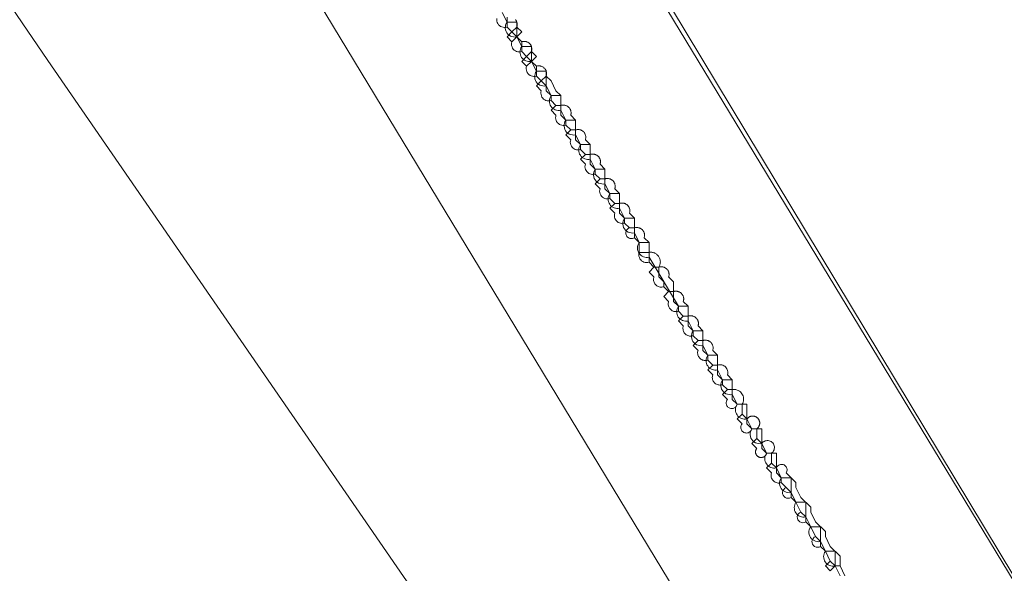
# Model space of a CAD drawing. Header units: inches. Extents: x 158416 to 160804, y 432611 to 437652.
# Tile 161 of 193: x 159307 to 159374, y 435932 to 435970. Entities that reach past the tile are written whole.
import ezdxf

# ---------------------------------------------------------------- set-up
doc = ezdxf.new("R2010")
doc.units = ezdxf.units.IN
doc.header["$MEASUREMENT"] = 0
doc.linetypes.add('DASHDOT', pattern=[0])
for name, color, linetype in [('4.2-K&L-LAAGSPANNING', 10, 'Continuous'), ('4.2-K&L-MIDDENSPANNING', 10, 'Continuous'), ('4.2-K&L-SIGNAAL UPC', 222, 'Continuous')]:
    doc.layers.add(name, color=color, linetype=linetype)

msp = doc.modelspace()

# ---------------------------------------------------------------- linework, layer by layer
at = {"layer": '4.2-K&L-LAAGSPANNING', "linetype": 'DASHDOT', "lineweight": 0, "ltscale": 2}
for points in [[(159373.413, 435895.06, 0), (159252.41, 436094.718, 0)], [(159349.667, 435953.667, 0), (159349.58, 435953.646, 0), (159349.49, 435953.64, 0), (159349.401, 435953.649, 0), (159349.315, 435953.673, 0), (159349.234, 435953.712, 0), (159349.16, 435953.764, 0), (159349.097, 435953.827, 0), (159349.045, 435953.9, 0), (159349.007, 435953.981, 0), (159348.983, 435954.068, 0), (159348.973, 435954.157, 0), (159348.979, 435954.246, 0), (159349, 435954.333, 0), (159349, 435955, 0), (159348.667, 435955.333, 0), (159348.611, 435955.304, 0), (159348.551, 435955.284, 0), (159348.489, 435955.274, 0), (159348.426, 435955.275, 0), (159348.364, 435955.287, 0), (159348.305, 435955.308, 0), (159348.251, 435955.34, 0), (159348.202, 435955.38, 0), (159348.161, 435955.427, 0), (159348.128, 435955.481, 0), (159348.105, 435955.539, 0), (159348.092, 435955.601, 0), (159348.089, 435955.664, 0), (159348.097, 435955.726, 0), (159348.115, 435955.786, 0), (159348.143, 435955.843, 0), (159348.18, 435955.894, 0), (159348.225, 435955.938, 0), (159348.276, 435955.973, 0), (159348.333, 435956, 0), (159348, 435956.333, 0), (159347.913, 435956.312, 0), (159347.823, 435956.306, 0), (159347.734, 435956.316, 0), (159347.648, 435956.34, 0), (159347.567, 435956.378, 0), (159347.494, 435956.43, 0), (159347.43, 435956.494, 0), (159347.378, 435956.567, 0), (159347.34, 435956.648, 0), (159347.316, 435956.734, 0), (159347.306, 435956.823, 0), (159347.312, 435956.913, 0), (159347.333, 435957, 0), (159347, 435957.333, 0), (159347.333, 435957.667, 0), (159347, 435958, 0), (159346.913, 435957.979, 0), (159346.823, 435957.973, 0), (159346.734, 435957.982, 0), (159346.648, 435958.007, 0), (159346.567, 435958.045, 0), (159346.494, 435958.097, 0), (159346.43, 435958.16, 0), (159346.379, 435958.234, 0), (159346.34, 435958.315, 0), (159346.316, 435958.401, 0), (159346.306, 435958.49, 0), (159346.312, 435958.58, 0), (159346.333, 435958.667, 0), (159346, 435959, 0), (159346.333, 435959.333, 0), (159346, 435959.667, 0), (159345.913, 435959.646, 0), (159345.823, 435959.64, 0), (159345.734, 435959.649, 0), (159345.648, 435959.673, 0), (159345.567, 435959.712, 0), (159345.494, 435959.764, 0), (159345.43, 435959.827, 0), (159345.379, 435959.9, 0), (159345.34, 435959.981, 0), (159345.316, 435960.067, 0), (159345.306, 435960.157, 0), (159345.312, 435960.246, 0), (159345.333, 435960.333, 0), (159345, 435960.667, 0), (159345.333, 435961, 0), (159345, 435961.333, 0), (159344.913, 435961.312, 0), (159344.823, 435961.306, 0), (159344.734, 435961.316, 0), (159344.648, 435961.34, 0), (159344.567, 435961.378, 0), (159344.494, 435961.43, 0), (159344.43, 435961.494, 0), (159344.378, 435961.567, 0), (159344.34, 435961.648, 0), (159344.316, 435961.734, 0), (159344.306, 435961.823, 0), (159344.312, 435961.913, 0), (159344.333, 435962, 0), (159344, 435962.333, 0), (159344.333, 435962.667, 0), (159344, 435963, 0), (159343.913, 435962.979, 0), (159343.823, 435962.973, 0), (159343.734, 435962.982, 0), (159343.648, 435963.007, 0), (159343.567, 435963.045, 0), (159343.494, 435963.097, 0), (159343.43, 435963.16, 0), (159343.379, 435963.234, 0), (159343.34, 435963.315, 0), (159343.316, 435963.401, 0), (159343.306, 435963.49, 0), (159343.312, 435963.58, 0), (159343.333, 435963.667, 0), (159343, 435964, 0), (159343.333, 435964.333, 0), (159343, 435964.667, 0), (159342.913, 435964.646, 0), (159342.823, 435964.64, 0), (159342.734, 435964.649, 0), (159342.648, 435964.673, 0), (159342.567, 435964.712, 0), (159342.494, 435964.764, 0), (159342.43, 435964.827, 0), (159342.379, 435964.9, 0), (159342.34, 435964.981, 0), (159342.316, 435965.067, 0), (159342.306, 435965.157, 0), (159342.312, 435965.246, 0), (159342.333, 435965.333, 0), (159342, 435965.667, 0), (159342.333, 435966, 0), (159342, 435966.333, 0), (159341.913, 435966.312, 0), (159341.823, 435966.306, 0), (159341.734, 435966.316, 0), (159341.648, 435966.34, 0), (159341.567, 435966.378, 0), (159341.494, 435966.43, 0), (159341.43, 435966.494, 0), (159341.378, 435966.567, 0), (159341.34, 435966.648, 0), (159341.316, 435966.734, 0), (159341.306, 435966.823, 0), (159341.312, 435966.913, 0), (159341.333, 435967, 0), (159341, 435967.333, 0), (159341.333, 435967.667, 0), (159341, 435968, 0), (159340.913, 435967.979, 0), (159340.823, 435967.973, 0), (159340.734, 435967.982, 0), (159340.648, 435968.007, 0), (159340.567, 435968.045, 0), (159340.494, 435968.097, 0), (159340.43, 435968.16, 0), (159340.379, 435968.234, 0), (159340.34, 435968.315, 0), (159340.316, 435968.401, 0), (159340.306, 435968.49, 0), (159340.312, 435968.58, 0), (159340.333, 435968.667, 0), (159340, 435969, 0), (159340.333, 435969.333, 0), (159340, 435969.667, 0), (159339.913, 435969.646, 0), (159339.823, 435969.64, 0), (159339.734, 435969.649, 0), (159339.648, 435969.673, 0), (159339.567, 435969.712, 0), (159339.494, 435969.764, 0), (159339.43, 435969.827, 0), (159339.379, 435969.9, 0), (159339.34, 435969.981, 0), (159339.316, 435970.067, 0), (159339.306, 435970.157, 0), (159339.312, 435970.246, 0)], [(159340, 435969.667, 0), (159340, 435970.333, 0)], [(159341, 435968, 0), (159341, 435968.667, 0), (159340.667, 435969, 0), (159341, 435969.333, 0), (159340.667, 435969.667, 0), (159340.676, 435969.699, 0), (159340.684, 435969.731, 0), (159340.689, 435969.764, 0), (159340.692, 435969.797, 0), (159340.694, 435969.83, 0), (159340.693, 435969.864, 0), (159340.69, 435969.897, 0), (159340.685, 435969.93, 0), (159340.678, 435969.962, 0), (159340.668, 435969.995, 0), (159340.657, 435970.026, 0), (159340.644, 435970.057, 0), (159340.629, 435970.086, 0), (159340.612, 435970.115, 0), (159340.593, 435970.143, 0), (159340.573, 435970.169, 0)], [(159340.333, 435968.667, 0), (159340.667, 435969, 0), (159340.333, 435969.333, 0), (159340.667, 435969.667, 0)], [(159342, 435966.333, 0), (159342, 435967, 0), (159341.667, 435967.333, 0), (159342, 435967.667, 0), (159341.667, 435968, 0), (159341.676, 435968.032, 0), (159341.684, 435968.065, 0), (159341.689, 435968.097, 0), (159341.692, 435968.131, 0), (159341.694, 435968.164, 0), (159341.693, 435968.197, 0), (159341.69, 435968.23, 0), (159341.685, 435968.263, 0), (159341.678, 435968.296, 0), (159341.668, 435968.328, 0), (159341.657, 435968.359, 0), (159341.644, 435968.39, 0), (159341.629, 435968.42, 0), (159341.612, 435968.448, 0), (159341.593, 435968.476, 0), (159341.573, 435968.502, 0), (159341.551, 435968.527, 0), (159341.527, 435968.551, 0), (159341.502, 435968.573, 0), (159341.476, 435968.593, 0), (159341.448, 435968.612, 0), (159341.42, 435968.629, 0), (159341.39, 435968.644, 0), (159341.359, 435968.657, 0), (159341.328, 435968.668, 0), (159341.296, 435968.678, 0), (159341.263, 435968.685, 0), (159341.23, 435968.69, 0), (159341.197, 435968.693, 0), (159341.164, 435968.694, 0), (159341.131, 435968.692, 0), (159341.097, 435968.689, 0), (159341.065, 435968.684, 0), (159341.032, 435968.676, 0), (159341, 435968.667, 0), (159340.667, 435969, 0)], [(159341.333, 435967, 0), (159341.667, 435967.333, 0), (159341.333, 435967.667, 0), (159341.667, 435968, 0)], [(159344, 435963, 0), (159344, 435963.333, 0), (159343.667, 435963.667, 0), (159343.667, 435964.333, 0), (159343.667, 435965, 0), (159343.333, 435965.333, 0), (159343, 435966, 0), (159342.667, 435966.333, 0), (159342.678, 435966.373, 0), (159342.687, 435966.414, 0), (159342.692, 435966.455, 0), (159342.694, 435966.497, 0), (159342.692, 435966.539, 0), (159342.688, 435966.58, 0), (159342.68, 435966.621, 0), (159342.669, 435966.661, 0), (159342.654, 435966.7, 0), (159342.637, 435966.738, 0), (159342.617, 435966.775, 0), (159342.594, 435966.809, 0), (159342.568, 435966.842, 0), (159342.539, 435966.873, 0), (159342.509, 435966.901, 0), (159342.476, 435966.927, 0), (159342.441, 435966.95, 0), (159342.405, 435966.97, 0), (159342.367, 435966.988, 0), (159342.328, 435967.002, 0), (159342.288, 435967.013, 0), (159342.247, 435967.021, 0), (159342.206, 435967.026, 0), (159342.164, 435967.027, 0), (159342.122, 435967.025, 0), (159342.081, 435967.02, 0), (159342.04, 435967.012, 0), (159342, 435967, 0), (159341.667, 435967.333, 0)], [(159343, 435964.667, 0), (159343, 435965, 0), (159342.667, 435965.333, 0), (159342.667, 435965.667, 0), (159342.333, 435966, 0), (159342.667, 435966.333, 0)], [(159345, 435961.333, 0), (159345, 435961.667, 0), (159344.667, 435962, 0), (159344.667, 435962.667, 0), (159344.667, 435963.333, 0), (159344.333, 435963.667, 0), (159344.343, 435963.701, 0), (159344.351, 435963.735, 0), (159344.357, 435963.77, 0), (159344.36, 435963.805, 0), (159344.36, 435963.841, 0), (159344.359, 435963.876, 0), (159344.355, 435963.911, 0), (159344.348, 435963.946, 0), (159344.339, 435963.98, 0), (159344.329, 435964.014, 0), (159344.315, 435964.046, 0), (159344.3, 435964.078, 0), (159344.282, 435964.109, 0), (159344.263, 435964.139, 0), (159344.242, 435964.167, 0), (159344.218, 435964.193, 0), (159344.193, 435964.218, 0), (159344.167, 435964.242, 0), (159344.139, 435964.263, 0), (159344.109, 435964.282, 0), (159344.078, 435964.3, 0), (159344.046, 435964.315, 0), (159344.014, 435964.329, 0), (159343.98, 435964.339, 0), (159343.946, 435964.348, 0), (159343.911, 435964.355, 0), (159343.876, 435964.359, 0), (159343.841, 435964.36, 0), (159343.805, 435964.36, 0), (159343.77, 435964.357, 0), (159343.735, 435964.351, 0), (159343.701, 435964.343, 0), (159343.667, 435964.333, 0), (159343.333, 435964.333, 0)], [(159346, 435959.667, 0), (159346, 435960, 0), (159345.667, 435960.333, 0), (159345.667, 435961, 0), (159345.667, 435961.667, 0), (159345.333, 435962, 0), (159345.343, 435962.034, 0), (159345.351, 435962.069, 0), (159345.357, 435962.103, 0), (159345.36, 435962.139, 0), (159345.36, 435962.174, 0), (159345.359, 435962.209, 0), (159345.355, 435962.244, 0), (159345.348, 435962.279, 0), (159345.339, 435962.313, 0), (159345.328, 435962.347, 0), (159345.315, 435962.38, 0), (159345.3, 435962.412, 0), (159345.282, 435962.442, 0), (159345.263, 435962.472, 0), (159345.241, 435962.5, 0), (159345.218, 435962.527, 0), (159345.193, 435962.552, 0), (159345.167, 435962.575, 0), (159345.138, 435962.596, 0), (159345.109, 435962.616, 0), (159345.078, 435962.633, 0), (159345.046, 435962.649, 0), (159345.014, 435962.662, 0), (159344.98, 435962.673, 0), (159344.946, 435962.682, 0), (159344.911, 435962.688, 0), (159344.876, 435962.692, 0), (159344.841, 435962.694, 0), (159344.805, 435962.693, 0), (159344.77, 435962.69, 0), (159344.735, 435962.684, 0), (159344.701, 435962.677, 0), (159344.667, 435962.667, 0), (159344.333, 435962.667, 0)], [(159347, 435958, 0), (159347, 435958.333, 0), (159346.667, 435958.667, 0), (159346.667, 435959.333, 0), (159346.667, 435960, 0), (159346.333, 435960.333, 0), (159346.343, 435960.367, 0), (159346.351, 435960.402, 0), (159346.357, 435960.437, 0), (159346.36, 435960.472, 0), (159346.36, 435960.507, 0), (159346.359, 435960.543, 0), (159346.355, 435960.578, 0), (159346.348, 435960.612, 0), (159346.34, 435960.647, 0), (159346.329, 435960.68, 0), (159346.315, 435960.713, 0), (159346.3, 435960.745, 0), (159346.283, 435960.776, 0), (159346.263, 435960.805, 0), (159346.242, 435960.833, 0), (159346.218, 435960.86, 0), (159346.193, 435960.885, 0), (159346.167, 435960.908, 0), (159346.139, 435960.93, 0), (159346.109, 435960.949, 0), (159346.078, 435960.967, 0), (159346.047, 435960.982, 0), (159346.014, 435960.995, 0), (159345.98, 435961.006, 0), (159345.946, 435961.015, 0), (159345.911, 435961.021, 0), (159345.876, 435961.025, 0), (159345.841, 435961.027, 0), (159345.805, 435961.026, 0), (159345.77, 435961.023, 0), (159345.735, 435961.018, 0), (159345.701, 435961.01, 0), (159345.667, 435961, 0), (159345.333, 435961, 0)], [(159348, 435956.333, 0), (159348, 435956.667, 0), (159347.667, 435957, 0), (159347.667, 435957.667, 0), (159347.667, 435958.333, 0), (159347.333, 435958.667, 0), (159347.343, 435958.701, 0), (159347.351, 435958.735, 0), (159347.357, 435958.77, 0), (159347.36, 435958.805, 0), (159347.36, 435958.841, 0), (159347.359, 435958.876, 0), (159347.355, 435958.911, 0), (159347.348, 435958.946, 0), (159347.339, 435958.98, 0), (159347.329, 435959.014, 0), (159347.315, 435959.046, 0), (159347.3, 435959.078, 0), (159347.282, 435959.109, 0), (159347.263, 435959.139, 0), (159347.242, 435959.167, 0), (159347.218, 435959.193, 0), (159347.193, 435959.218, 0), (159347.167, 435959.242, 0), (159347.139, 435959.263, 0), (159347.109, 435959.282, 0), (159347.078, 435959.3, 0), (159347.046, 435959.315, 0), (159347.014, 435959.329, 0), (159346.98, 435959.339, 0), (159346.946, 435959.348, 0), (159346.911, 435959.355, 0), (159346.876, 435959.359, 0), (159346.841, 435959.36, 0), (159346.805, 435959.36, 0), (159346.77, 435959.357, 0), (159346.735, 435959.351, 0), (159346.701, 435959.343, 0), (159346.667, 435959.333, 0), (159346.333, 435959.333, 0)], [(159348.667, 435955.333, 0), (159348.667, 435956, 0), (159348.667, 435956.667, 0), (159348.333, 435957, 0), (159348.342, 435957.03, 0), (159348.35, 435957.061, 0), (159348.355, 435957.092, 0), (159348.359, 435957.123, 0), (159348.36, 435957.155, 0), (159348.36, 435957.186, 0), (159348.358, 435957.218, 0), (159348.354, 435957.249, 0), (159348.348, 435957.28, 0), (159348.34, 435957.311, 0), (159348.331, 435957.341, 0), (159348.319, 435957.37, 0), (159348.306, 435957.399, 0), (159348.292, 435957.427, 0), (159348.275, 435957.454, 0), (159348.257, 435957.48, 0), (159348.238, 435957.504, 0), (159348.217, 435957.528, 0), (159348.195, 435957.55, 0), (159348.171, 435957.571, 0), (159348.146, 435957.591, 0), (159348.12, 435957.609, 0), (159348.093, 435957.625, 0), (159348.065, 435957.64, 0), (159348.037, 435957.653, 0), (159348.007, 435957.664, 0), (159347.977, 435957.674, 0), (159347.947, 435957.681, 0), (159347.916, 435957.687, 0), (159347.884, 435957.691, 0), (159347.853, 435957.693, 0), (159347.821, 435957.694, 0), (159347.79, 435957.692, 0), (159347.759, 435957.688, 0), (159347.728, 435957.683, 0), (159347.697, 435957.676, 0), (159347.667, 435957.667, 0), (159347.333, 435957.667, 0)], [(159350.667, 435952, 0), (159350.667, 435952.333, 0), (159350.333, 435952.667, 0), (159350.333, 435953.333, 0), (159350.357, 435953.373, 0), (159350.377, 435953.414, 0), (159350.394, 435953.457, 0), (159350.409, 435953.5, 0), (159350.42, 435953.545, 0), (159350.428, 435953.59, 0), (159350.433, 435953.635, 0), (159350.435, 435953.681, 0), (159350.434, 435953.727, 0), (159350.429, 435953.773, 0), (159350.422, 435953.818, 0), (159350.411, 435953.863, 0), (159350.397, 435953.907, 0), (159350.38, 435953.949, 0), (159350.36, 435953.991, 0), (159350.337, 435954.031, 0), (159350.312, 435954.069, 0), (159350.284, 435954.105, 0), (159350.253, 435954.139, 0), (159350.22, 435954.172, 0), (159350.185, 435954.201, 0), (159350.148, 435954.228, 0), (159350.11, 435954.253, 0), (159350.069, 435954.275, 0), (159350.027, 435954.294, 0), (159349.984, 435954.31, 0), (159349.94, 435954.322, 0), (159349.895, 435954.332, 0), (159349.85, 435954.339, 0), (159349.804, 435954.342, 0), (159349.758, 435954.342, 0), (159349.712, 435954.339, 0), (159349.667, 435954.333, 0), (159349.667, 435955, 0), (159349.333, 435955.333, 0), (159349.345, 435955.372, 0), (159349.353, 435955.411, 0), (159349.358, 435955.451, 0), (159349.36, 435955.491, 0), (159349.359, 435955.532, 0), (159349.356, 435955.572, 0), (159349.349, 435955.611, 0), (159349.339, 435955.65, 0), (159349.326, 435955.688, 0), (159349.31, 435955.725, 0), (159349.291, 435955.761, 0), (159349.27, 435955.795, 0), (159349.246, 435955.828, 0), (159349.22, 435955.858, 0), (159349.192, 435955.887, 0), (159349.161, 435955.913, 0), (159349.129, 435955.937, 0), (159349.094, 435955.958, 0), (159349.059, 435955.977, 0), (159349.022, 435955.992, 0), (159348.984, 435956.005, 0), (159348.945, 435956.015, 0), (159348.905, 435956.022, 0), (159348.865, 435956.026, 0), (159348.825, 435956.027, 0), (159348.785, 435956.025, 0), (159348.745, 435956.02, 0), (159348.705, 435956.011, 0), (159348.667, 435956, 0), (159348.333, 435956, 0)], [(159351.667, 435950.333, 0), (159351.667, 435950.667, 0), (159351.333, 435951, 0), (159351.333, 435951.667, 0), (159351.333, 435952.333, 0), (159351, 435952.667, 0), (159351.011, 435952.705, 0), (159351.02, 435952.745, 0), (159351.025, 435952.785, 0), (159351.027, 435952.825, 0), (159351.026, 435952.865, 0), (159351.022, 435952.905, 0), (159351.015, 435952.945, 0), (159351.005, 435952.984, 0), (159350.992, 435953.022, 0), (159350.977, 435953.059, 0), (159350.958, 435953.094, 0), (159350.937, 435953.129, 0), (159350.913, 435953.161, 0), (159350.887, 435953.192, 0), (159350.858, 435953.22, 0), (159350.828, 435953.246, 0), (159350.795, 435953.27, 0), (159350.761, 435953.291, 0), (159350.725, 435953.31, 0), (159350.688, 435953.326, 0), (159350.65, 435953.339, 0), (159350.611, 435953.349, 0), (159350.572, 435953.356, 0), (159350.532, 435953.359, 0), (159350.491, 435953.36, 0), (159350.451, 435953.358, 0), (159350.411, 435953.353, 0), (159350.372, 435953.345, 0), (159350.333, 435953.333, 0), (159350, 435953.333, 0), (159349.667, 435953.667, 0), (159349.667, 435954.333, 0), (159349, 435954.333, 0)], [(159356, 435944, 0), (159355.667, 435944, 0), (159355.651, 435943.95, 0), (159355.628, 435943.903, 0), (159355.598, 435943.859, 0), (159355.564, 435943.82, 0), (159355.524, 435943.786, 0), (159355.479, 435943.757, 0), (159355.432, 435943.735, 0), (159355.381, 435943.72, 0), (159355.33, 435943.712, 0), (159355.277, 435943.711, 0), (159355.225, 435943.717, 0), (159355.174, 435943.731, 0), (159355.126, 435943.751, 0), (159355.08, 435943.778, 0), (159355.039, 435943.81, 0), (159355.003, 435943.848, 0), (159354.972, 435943.891, 0), (159354.947, 435943.937, 0), (159354.929, 435943.986, 0), (159354.918, 435944.038, 0), (159354.914, 435944.09, 0), (159354.918, 435944.143, 0), (159354.928, 435944.194, 0), (159354.946, 435944.244, 0), (159354.97, 435944.29, 0), (159355, 435944.333, 0), (159354.667, 435944.667, 0), (159355, 435945, 0), (159354.667, 435945.333, 0), (159354.607, 435945.317, 0), (159354.547, 435945.308, 0), (159354.485, 435945.306, 0), (159354.424, 435945.312, 0), (159354.364, 435945.324, 0), (159354.306, 435945.343, 0), (159354.25, 435945.369, 0), (159354.198, 435945.402, 0), (159354.15, 435945.44, 0), (159354.106, 435945.483, 0), (159354.068, 435945.531, 0), (159354.036, 435945.584, 0), (159354.01, 435945.639, 0), (159353.991, 435945.697, 0), (159353.979, 435945.758, 0), (159353.973, 435945.819, 0), (159353.975, 435945.88, 0), (159353.984, 435945.941, 0), (159354, 435946, 0), (159353.667, 435946.333, 0), (159354, 435946.667, 0), (159353.667, 435947, 0), (159353.607, 435946.984, 0), (159353.547, 435946.975, 0), (159353.485, 435946.973, 0), (159353.424, 435946.979, 0), (159353.364, 435946.991, 0), (159353.306, 435947.01, 0), (159353.25, 435947.036, 0), (159353.198, 435947.068, 0), (159353.15, 435947.106, 0), (159353.106, 435947.15, 0), (159353.068, 435947.198, 0), (159353.036, 435947.25, 0), (159353.01, 435947.306, 0), (159352.991, 435947.364, 0), (159352.979, 435947.424, 0), (159352.973, 435947.485, 0), (159352.975, 435947.547, 0), (159352.984, 435947.607, 0), (159353, 435947.667, 0), (159352.667, 435948, 0), (159353, 435948.333, 0), (159352.667, 435948.667, 0), (159352.607, 435948.651, 0), (159352.547, 435948.642, 0), (159352.485, 435948.64, 0), (159352.424, 435948.645, 0), (159352.364, 435948.658, 0), (159352.306, 435948.677, 0), (159352.25, 435948.703, 0), (159352.198, 435948.735, 0), (159352.15, 435948.773, 0), (159352.106, 435948.816, 0), (159352.068, 435948.865, 0), (159352.036, 435948.917, 0), (159352.01, 435948.972, 0), (159351.991, 435949.031, 0), (159351.979, 435949.091, 0), (159351.973, 435949.152, 0), (159351.975, 435949.213, 0), (159351.984, 435949.274, 0), (159352, 435949.333, 0), (159351.667, 435949.667, 0), (159352, 435950, 0), (159351.667, 435950.333, 0), (159351.607, 435950.317, 0), (159351.547, 435950.308, 0), (159351.485, 435950.306, 0), (159351.424, 435950.312, 0), (159351.364, 435950.324, 0), (159351.306, 435950.343, 0), (159351.25, 435950.369, 0), (159351.198, 435950.402, 0), (159351.15, 435950.44, 0), (159351.106, 435950.483, 0), (159351.068, 435950.531, 0), (159351.036, 435950.584, 0), (159351.01, 435950.639, 0), (159350.991, 435950.697, 0), (159350.979, 435950.758, 0), (159350.973, 435950.819, 0), (159350.975, 435950.88, 0), (159350.984, 435950.941, 0), (159351, 435951, 0), (159350.667, 435951.333, 0), (159351, 435951.667, 0), (159350.667, 435952, 0), (159350.607, 435951.984, 0), (159350.547, 435951.975, 0), (159350.485, 435951.973, 0), (159350.424, 435951.979, 0), (159350.364, 435951.991, 0), (159350.306, 435952.01, 0), (159350.25, 435952.036, 0), (159350.198, 435952.068, 0), (159350.15, 435952.106, 0), (159350.106, 435952.15, 0), (159350.068, 435952.198, 0), (159350.036, 435952.25, 0), (159350.01, 435952.306, 0), (159349.991, 435952.364, 0), (159349.979, 435952.424, 0), (159349.973, 435952.485, 0), (159349.975, 435952.547, 0), (159349.984, 435952.607, 0), (159350, 435952.667, 0), (159349.667, 435953, 0), (159350, 435953.333, 0)], [(159352.667, 435948.667, 0), (159352.667, 435949, 0), (159352.333, 435949.333, 0), (159352.333, 435950, 0), (159352.333, 435950.667, 0), (159352, 435951, 0), (159352.01, 435951.034, 0), (159352.018, 435951.069, 0), (159352.023, 435951.103, 0), (159352.026, 435951.139, 0), (159352.027, 435951.174, 0), (159352.025, 435951.209, 0), (159352.021, 435951.244, 0), (159352.015, 435951.279, 0), (159352.006, 435951.314, 0), (159351.995, 435951.347, 0), (159351.982, 435951.38, 0), (159351.967, 435951.412, 0), (159351.949, 435951.443, 0), (159351.93, 435951.472, 0), (159351.908, 435951.5, 0), (159351.885, 435951.527, 0), (159351.86, 435951.552, 0), (159351.833, 435951.575, 0), (159351.805, 435951.596, 0), (159351.776, 435951.616, 0), (159351.745, 435951.633, 0), (159351.713, 435951.649, 0), (159351.68, 435951.662, 0), (159351.647, 435951.673, 0), (159351.612, 435951.682, 0), (159351.578, 435951.688, 0), (159351.543, 435951.692, 0), (159351.507, 435951.694, 0), (159351.472, 435951.693, 0), (159351.437, 435951.69, 0), (159351.402, 435951.685, 0), (159351.367, 435951.677, 0), (159351.333, 435951.667, 0), (159351, 435951.667, 0)], [(159353.667, 435947, 0), (159353.667, 435947.333, 0), (159353.333, 435947.667, 0), (159353.333, 435948.333, 0), (159353.333, 435949, 0), (159353, 435949.333, 0), (159353.01, 435949.367, 0), (159353.018, 435949.402, 0), (159353.023, 435949.437, 0), (159353.026, 435949.472, 0), (159353.027, 435949.507, 0), (159353.026, 435949.543, 0), (159353.022, 435949.578, 0), (159353.015, 435949.613, 0), (159353.006, 435949.647, 0), (159352.995, 435949.68, 0), (159352.982, 435949.713, 0), (159352.967, 435949.745, 0), (159352.949, 435949.776, 0), (159352.93, 435949.805, 0), (159352.908, 435949.834, 0), (159352.885, 435949.86, 0), (159352.86, 435949.885, 0), (159352.834, 435949.908, 0), (159352.805, 435949.93, 0), (159352.776, 435949.949, 0), (159352.745, 435949.967, 0), (159352.713, 435949.982, 0), (159352.68, 435949.995, 0), (159352.647, 435950.006, 0), (159352.613, 435950.015, 0), (159352.578, 435950.022, 0), (159352.543, 435950.026, 0), (159352.507, 435950.027, 0), (159352.472, 435950.026, 0), (159352.437, 435950.023, 0), (159352.402, 435950.018, 0), (159352.367, 435950.01, 0), (159352.333, 435950, 0), (159352, 435950, 0)], [(159354.667, 435945.333, 0), (159354.667, 435945.667, 0), (159354.333, 435946, 0), (159354.333, 435946.667, 0), (159354.333, 435947.333, 0), (159354, 435947.667, 0), (159354.01, 435947.701, 0), (159354.018, 435947.735, 0), (159354.023, 435947.77, 0), (159354.026, 435947.805, 0), (159354.027, 435947.841, 0), (159354.025, 435947.876, 0), (159354.021, 435947.911, 0), (159354.015, 435947.946, 0), (159354.006, 435947.98, 0), (159353.995, 435948.014, 0), (159353.982, 435948.047, 0), (159353.967, 435948.078, 0), (159353.949, 435948.109, 0), (159353.93, 435948.139, 0), (159353.908, 435948.167, 0), (159353.885, 435948.193, 0), (159353.86, 435948.218, 0), (159353.833, 435948.242, 0), (159353.805, 435948.263, 0), (159353.776, 435948.283, 0), (159353.745, 435948.3, 0), (159353.713, 435948.315, 0), (159353.68, 435948.329, 0), (159353.647, 435948.34, 0), (159353.612, 435948.348, 0), (159353.578, 435948.355, 0), (159353.543, 435948.359, 0), (159353.507, 435948.36, 0), (159353.472, 435948.36, 0), (159353.437, 435948.357, 0), (159353.402, 435948.351, 0), (159353.367, 435948.343, 0), (159353.333, 435948.333, 0), (159353, 435948.333, 0)], [(159362.667, 435933, 0), (159362.333, 435933, 0), (159362, 435933.333, 0), (159361.667, 435934, 0), (159361.333, 435934.333, 0), (159361.333, 435934.667, 0), (159361, 435935, 0), (159360.667, 435935.667, 0), (159360.333, 435936, 0), (159360.333, 435936.333, 0), (159360, 435936.667, 0), (159359.667, 435937.333, 0), (159359.333, 435937.667, 0), (159359.333, 435938, 0), (159359, 435938.333, 0), (159358.667, 435938.667, 0), (159358.596, 435938.648, 0), (159358.524, 435938.64, 0), (159358.451, 435938.642, 0), (159358.379, 435938.654, 0), (159358.309, 435938.675, 0), (159358.243, 435938.706, 0), (159358.182, 435938.746, 0), (159358.127, 435938.794, 0), (159358.08, 435938.849, 0), (159358.04, 435938.91, 0), (159358.009, 435938.976, 0), (159357.987, 435939.046, 0), (159357.975, 435939.118, 0), (159357.974, 435939.19, 0), (159357.982, 435939.263, 0), (159358, 435939.333, 0), (159357.667, 435939.667, 0), (159358, 435940, 0), (159358, 435940.667, 0), (159358.055, 435940.713, 0), (159358.103, 435940.767, 0), (159358.142, 435940.827, 0), (159358.172, 435940.893, 0), (159358.191, 435940.963, 0), (159358.2, 435941.034, 0), (159358.197, 435941.106, 0), (159358.184, 435941.177, 0), (159358.161, 435941.245, 0), (159358.127, 435941.309, 0), (159358.085, 435941.367, 0), (159358.034, 435941.418, 0), (159357.976, 435941.461, 0), (159357.912, 435941.494, 0), (159357.844, 435941.518, 0), (159357.773, 435941.531, 0), (159357.701, 435941.533, 0), (159357.629, 435941.524, 0), (159357.56, 435941.505, 0), (159357.494, 435941.475, 0), (159357.433, 435941.436, 0), (159357.38, 435941.389, 0), (159357.333, 435941.333, 0), (159357, 435941.667, 0), (159357, 435942.333, 0), (159356.667, 435942.333, 0), (159356.647, 435942.275, 0), (159356.618, 435942.22, 0), (159356.58, 435942.17, 0), (159356.535, 435942.128, 0), (159356.484, 435942.093, 0), (159356.427, 435942.067, 0), (159356.367, 435942.051, 0), (159356.306, 435942.044, 0), (159356.244, 435942.048, 0), (159356.183, 435942.061, 0), (159356.126, 435942.084, 0), (159356.072, 435942.117, 0), (159356.025, 435942.157, 0), (159355.985, 435942.204, 0), (159355.954, 435942.258, 0), (159355.931, 435942.315, 0), (159355.918, 435942.376, 0), (159355.915, 435942.438, 0), (159355.922, 435942.5, 0), (159355.939, 435942.559, 0), (159355.965, 435942.616, 0), (159356, 435942.667, 0), (159355.667, 435943, 0), (159356, 435943.333, 0), (159356, 435944, 0), (159356.041, 435944.074, 0), (159356.071, 435944.152, 0), (159356.092, 435944.234, 0), (159356.101, 435944.318, 0), (159356.1, 435944.402, 0), (159356.089, 435944.485, 0), (159356.066, 435944.566, 0), (159356.034, 435944.644, 0), (159355.992, 435944.717, 0), (159355.941, 435944.784, 0), (159355.881, 435944.844, 0), (159355.815, 435944.895, 0), (159355.743, 435944.938, 0), (159355.665, 435944.971, 0), (159355.584, 435944.995, 0), (159355.501, 435945.007, 0), (159355.417, 435945.009, 0), (159355.333, 435945, 0), (159355.333, 435945.667, 0), (159355, 435946, 0), (159355.018, 435946.071, 0), (159355.027, 435946.143, 0), (159355.025, 435946.216, 0), (159355.013, 435946.288, 0), (159354.991, 435946.358, 0), (159354.96, 435946.423, 0), (159354.921, 435946.485, 0), (159354.873, 435946.539, 0), (159354.818, 435946.587, 0), (159354.757, 435946.627, 0), (159354.691, 435946.658, 0), (159354.621, 435946.68, 0), (159354.549, 435946.691, 0), (159354.476, 435946.693, 0), (159354.404, 435946.685, 0), (159354.333, 435946.667, 0), (159354, 435946.667, 0)], [(159355.667, 435944, 0), (159355.333, 435944.333, 0), (159355.333, 435945, 0), (159355, 435945, 0)], [(159357, 435942.333, 0), (159357.017, 435942.346, 0), (159357.034, 435942.36, 0), (159357.049, 435942.374, 0), (159357.064, 435942.389, 0), (159357.079, 435942.404, 0), (159357.093, 435942.42, 0), (159357.106, 435942.437, 0), (159357.118, 435942.455, 0), (159357.13, 435942.472, 0), (159357.14, 435942.491, 0), (159357.15, 435942.51, 0), (159357.159, 435942.529, 0), (159357.167, 435942.549, 0), (159357.174, 435942.569, 0), (159357.181, 435942.589, 0), (159357.186, 435942.609, 0), (159357.191, 435942.63, 0), (159357.194, 435942.651, 0), (159357.197, 435942.672, 0), (159357.199, 435942.693, 0), (159357.2, 435942.715, 0), (159357.2, 435942.736, 0), (159357.198, 435942.757, 0), (159357.196, 435942.778, 0), (159357.193, 435942.799, 0), (159357.19, 435942.82, 0), (159357.185, 435942.841, 0), (159357.179, 435942.861, 0), (159357.172, 435942.881, 0), (159357.165, 435942.901, 0), (159357.156, 435942.921, 0), (159357.147, 435942.94, 0), (159357.137, 435942.959, 0), (159357.126, 435942.977, 0), (159357.114, 435942.995, 0), (159357.102, 435943.012, 0), (159357.088, 435943.028, 0), (159357.074, 435943.044, 0), (159357.06, 435943.06, 0), (159357.044, 435943.074, 0), (159357.028, 435943.088, 0), (159357.012, 435943.102, 0), (159356.995, 435943.114, 0), (159356.977, 435943.126, 0), (159356.959, 435943.137, 0), (159356.94, 435943.147, 0), (159356.921, 435943.156, 0), (159356.901, 435943.165, 0), (159356.881, 435943.172, 0), (159356.861, 435943.179, 0), (159356.841, 435943.185, 0), (159356.82, 435943.19, 0), (159356.799, 435943.193, 0), (159356.778, 435943.196, 0), (159356.757, 435943.198, 0), (159356.736, 435943.2, 0), (159356.715, 435943.2, 0), (159356.693, 435943.199, 0), (159356.672, 435943.197, 0), (159356.651, 435943.194, 0), (159356.63, 435943.191, 0), (159356.609, 435943.186, 0), (159356.589, 435943.181, 0), (159356.569, 435943.174, 0), (159356.549, 435943.167, 0), (159356.529, 435943.159, 0), (159356.51, 435943.15, 0), (159356.491, 435943.14, 0), (159356.472, 435943.13, 0), (159356.455, 435943.118, 0), (159356.437, 435943.106, 0), (159356.42, 435943.093, 0), (159356.404, 435943.079, 0), (159356.389, 435943.064, 0), (159356.374, 435943.049, 0), (159356.36, 435943.034, 0), (159356.346, 435943.017, 0), (159356.333, 435943, 0), (159356, 435943.333, 0)], [(159356.667, 435942.333, 0), (159356.333, 435942.667, 0), (159356.333, 435943, 0)], [(159358, 435940.667, 0), (159357.667, 435940.667, 0), (159357.661, 435940.647, 0), (159357.655, 435940.628, 0), (159357.648, 435940.61, 0), (159357.639, 435940.591, 0), (159357.63, 435940.574, 0), (159357.62, 435940.556, 0), (159357.608, 435940.539, 0), (159357.596, 435940.523, 0), (159357.584, 435940.508, 0), (159357.57, 435940.493, 0), (159357.556, 435940.479, 0), (159357.541, 435940.466, 0), (159357.525, 435940.453, 0), (159357.508, 435940.442, 0), (159357.491, 435940.431, 0), (159357.474, 435940.421, 0), (159357.456, 435940.412, 0), (159357.437, 435940.404, 0), (159357.418, 435940.398, 0), (159357.399, 435940.392, 0), (159357.38, 435940.387, 0), (159357.36, 435940.383, 0), (159357.34, 435940.38, 0), (159357.32, 435940.378, 0), (159357.3, 435940.377, 0), (159357.28, 435940.378, 0), (159357.26, 435940.379, 0), (159357.24, 435940.382, 0), (159357.22, 435940.385, 0), (159357.201, 435940.39, 0), (159357.181, 435940.395, 0), (159357.162, 435940.402, 0), (159357.144, 435940.409, 0), (159357.126, 435940.418, 0), (159357.108, 435940.427, 0), (159357.091, 435940.438, 0), (159357.074, 435940.449, 0), (159357.058, 435940.461, 0), (159357.043, 435940.474, 0), (159357.028, 435940.488, 0), (159357.014, 435940.502, 0), (159357.001, 435940.517, 0), (159356.989, 435940.533, 0), (159356.977, 435940.55, 0), (159356.967, 435940.567, 0), (159356.957, 435940.585, 0), (159356.948, 435940.603, 0), (159356.94, 435940.621, 0), (159356.934, 435940.64, 0), (159356.928, 435940.659, 0), (159356.923, 435940.679, 0), (159356.919, 435940.699, 0), (159356.917, 435940.719, 0), (159356.915, 435940.739, 0), (159356.915, 435940.759, 0), (159356.915, 435940.779, 0), (159356.917, 435940.799, 0), (159356.919, 435940.819, 0), (159356.923, 435940.838, 0), (159356.928, 435940.858, 0), (159356.933, 435940.877, 0), (159356.94, 435940.896, 0), (159356.948, 435940.915, 0), (159356.956, 435940.933, 0), (159356.966, 435940.951, 0), (159356.976, 435940.968, 0), (159356.988, 435940.984, 0), (159357, 435941, 0), (159356.667, 435941.333, 0), (159357, 435941.667, 0)], [(159357.667, 435940.667, 0), (159357.333, 435941, 0), (159357.333, 435941.333, 0)], [(159363, 435932.333, 0), (159362.667, 435933, 0), (159362.667, 435933.667, 0), (159362, 435934.333, 0), (159361.667, 435935, 0), (159361.667, 435935.333, 0), (159361, 435936, 0), (159360.667, 435936.667, 0), (159360.667, 435937, 0), (159360, 435937.667, 0), (159359.667, 435938.333, 0), (159359.667, 435938.667, 0), (159359, 435939.333, 0), (159359.03, 435939.389, 0), (159359.049, 435939.449, 0), (159359.059, 435939.511, 0), (159359.058, 435939.574, 0), (159359.047, 435939.636, 0), (159359.025, 435939.695, 0), (159358.994, 435939.749, 0), (159358.954, 435939.798, 0), (159358.906, 435939.839, 0), (159358.853, 435939.872, 0), (159358.794, 435939.895, 0), (159358.733, 435939.908, 0), (159358.67, 435939.911, 0), (159358.607, 435939.903, 0), (159358.547, 435939.885, 0), (159358.491, 435939.857, 0), (159358.44, 435939.82, 0), (159358.396, 435939.775, 0), (159358.36, 435939.724, 0), (159358.333, 435939.667, 0), (159358, 435940, 0)], [(159358.667, 435938.667, 0), (159358.667, 435939, 0), (159358.333, 435939.333, 0), (159358.333, 435939.667, 0)], [(159362.333, 435933, 0), (159362, 435932.667, 0), (159361.667, 435933, 0), (159362, 435933.333, 0)]]:
    msp.add_polyline3d(points, dxfattribs=at)
for centre, start, end in [((159359.129, 435937.981), 110.1476, 302.96571), ((159360.129, 435936.315), 110.11244, 303.00507), ((159361.13, 435934.648), 110.25441, 302.84632)]:
    msp.add_arc(centre, 0.375, start, end, dxfattribs=at)
at = {"layer": '4.2-K&L-MIDDENSPANNING', "linetype": 'Continuous', "lineweight": 0, "ltscale": 1.75}
for points in [[(159407.667, 435748.333, 0), (159408, 435748.667, 0), (159403.493, 435853.673, 0), (159403.174, 435861.327, 0), (159403.086, 435863.353, 0), (159402.805, 435865.361, 0), (159402.333, 435867.333, 0), (159402.333, 435868, 0), (159402, 435868.333, 0), (159399.233, 435876.633, 0), (159394.216, 435896.637, 0), (159391.433, 435904.033, 0), (159275.744, 436094.718, 0), (159275.6, 436094.967, 0), (159260.133, 436120.733, 0), (159260, 436121.333, 0)], [(159362.667, 435932.333, 0), (159362.333, 435933, 0), (159362.333, 435934, 0), (159361.667, 435934, 0), (159361.333, 435934.667, 0), (159361.224, 435934.652, 0), (159361.114, 435934.657, 0), (159361.006, 435934.68, 0), (159360.903, 435934.721, 0), (159360.809, 435934.779, 0), (159360.727, 435934.852, 0), (159360.658, 435934.939, 0), (159360.605, 435935.035, 0), (159360.569, 435935.14, 0), (159360.551, 435935.249, 0), (159360.553, 435935.359, 0), (159360.573, 435935.468, 0), (159360.611, 435935.571, 0), (159360.667, 435935.667, 0), (159360.333, 435936.333, 0), (159360.333, 435937.333, 0), (159359.667, 435937.333, 0), (159359.333, 435938, 0), (159359.224, 435937.986, 0), (159359.114, 435937.99, 0), (159359.006, 435938.013, 0), (159358.903, 435938.055, 0), (159358.809, 435938.113, 0), (159358.727, 435938.186, 0), (159358.658, 435938.272, 0), (159358.605, 435938.369, 0), (159358.569, 435938.473, 0), (159358.551, 435938.582, 0), (159358.553, 435938.693, 0), (159358.573, 435938.801, 0), (159358.611, 435938.905, 0), (159358.667, 435939, 0), (159358.333, 435939.667, 0), (159358.333, 435940.667, 0), (159357.667, 435940.667, 0), (159357.333, 435941.333, 0), (159357.224, 435941.319, 0), (159357.114, 435941.323, 0), (159357.006, 435941.346, 0), (159356.903, 435941.388, 0), (159356.809, 435941.446, 0), (159356.727, 435941.519, 0), (159356.658, 435941.605, 0), (159356.605, 435941.702, 0), (159356.569, 435941.806, 0), (159356.551, 435941.915, 0), (159356.553, 435942.026, 0), (159356.573, 435942.134, 0), (159356.611, 435942.238, 0), (159356.667, 435942.333, 0), (159356.333, 435943, 0), (159356.333, 435944, 0), (159355.667, 435944, 0), (159355.333, 435944.667, 0), (159355.224, 435944.652, 0), (159355.114, 435944.657, 0), (159355.006, 435944.68, 0), (159354.903, 435944.721, 0), (159354.809, 435944.779, 0), (159354.727, 435944.852, 0), (159354.658, 435944.939, 0), (159354.605, 435945.035, 0), (159354.569, 435945.14, 0), (159354.551, 435945.249, 0), (159354.553, 435945.359, 0), (159354.573, 435945.468, 0), (159354.611, 435945.571, 0), (159354.667, 435945.667, 0), (159354.333, 435946.333, 0), (159354.333, 435947.333, 0), (159353.667, 435947.333, 0), (159353.333, 435948, 0), (159353.224, 435947.986, 0), (159353.114, 435947.99, 0), (159353.006, 435948.013, 0), (159352.903, 435948.055, 0), (159352.809, 435948.113, 0), (159352.727, 435948.186, 0), (159352.658, 435948.272, 0), (159352.605, 435948.369, 0), (159352.569, 435948.473, 0), (159352.551, 435948.582, 0), (159352.553, 435948.693, 0), (159352.573, 435948.801, 0), (159352.611, 435948.905, 0), (159352.667, 435949, 0), (159352.333, 435949.667, 0), (159352.333, 435950.667, 0), (159351.667, 435950.667, 0), (159349.667, 435954, 0), (159349.667, 435955, 0), (159349, 435955, 0), (159348.667, 435955.667, 0), (159348.557, 435955.652, 0), (159348.447, 435955.657, 0), (159348.339, 435955.68, 0), (159348.237, 435955.721, 0), (159348.143, 435955.779, 0), (159348.06, 435955.852, 0), (159347.991, 435955.939, 0), (159347.938, 435956.035, 0), (159347.902, 435956.14, 0), (159347.885, 435956.249, 0), (159347.886, 435956.359, 0), (159347.906, 435956.468, 0), (159347.945, 435956.571, 0), (159348, 435956.667, 0), (159347.667, 435957.333, 0), (159347.667, 435958.333, 0), (159347, 435958.333, 0), (159346.667, 435959, 0), (159346.557, 435958.986, 0), (159346.447, 435958.99, 0), (159346.339, 435959.013, 0), (159346.237, 435959.055, 0), (159346.143, 435959.113, 0), (159346.06, 435959.186, 0), (159345.991, 435959.272, 0), (159345.938, 435959.369, 0), (159345.902, 435959.473, 0), (159345.885, 435959.582, 0), (159345.886, 435959.693, 0), (159345.906, 435959.801, 0), (159345.945, 435959.905, 0), (159346, 435960, 0), (159345.667, 435960.667, 0), (159345.667, 435961.667, 0), (159345, 435961.667, 0), (159344.667, 435962.333, 0), (159344.557, 435962.319, 0), (159344.447, 435962.323, 0), (159344.339, 435962.346, 0), (159344.237, 435962.388, 0), (159344.143, 435962.446, 0), (159344.06, 435962.519, 0), (159343.991, 435962.605, 0), (159343.938, 435962.702, 0), (159343.902, 435962.806, 0), (159343.885, 435962.915, 0), (159343.886, 435963.026, 0), (159343.906, 435963.134, 0), (159343.945, 435963.238, 0), (159344, 435963.333, 0), (159343.667, 435964, 0), (159343.667, 435965, 0), (159343, 435965, 0), (159342.667, 435965.667, 0), (159342.557, 435965.652, 0), (159342.447, 435965.657, 0), (159342.339, 435965.68, 0), (159342.237, 435965.721, 0), (159342.143, 435965.779, 0), (159342.06, 435965.852, 0), (159341.991, 435965.939, 0), (159341.938, 435966.035, 0), (159341.902, 435966.14, 0), (159341.885, 435966.249, 0), (159341.886, 435966.359, 0), (159341.906, 435966.468, 0), (159341.945, 435966.571, 0), (159342, 435966.667, 0), (159341.667, 435967.333, 0), (159341.667, 435968.333, 0), (159341, 435968.333, 0), (159340.667, 435969, 0), (159340.557, 435968.986, 0), (159340.447, 435968.99, 0), (159340.339, 435969.013, 0), (159340.237, 435969.055, 0), (159340.143, 435969.113, 0), (159340.06, 435969.186, 0), (159339.991, 435969.272, 0), (159339.938, 435969.369, 0), (159339.902, 435969.473, 0), (159339.885, 435969.582, 0), (159339.886, 435969.693, 0), (159339.906, 435969.801, 0), (159339.945, 435969.905, 0), (159340, 435970, 0), (159339.667, 435970.667, 0)], [(159340.667, 435969, 0), (159340.667, 435970, 0), (159340, 435970, 0)], [(159342.667, 435965.667, 0), (159342.667, 435966.667, 0), (159342, 435966.667, 0)], [(159344.667, 435962.333, 0), (159344.667, 435963.333, 0), (159344, 435963.333, 0)], [(159346.667, 435959, 0), (159346.667, 435960, 0), (159346, 435960, 0)], [(159348.667, 435955.667, 0), (159348.667, 435956.667, 0), (159348, 435956.667, 0)], [(159353.333, 435948, 0), (159353.333, 435949, 0), (159352.667, 435949, 0)], [(159355.333, 435944.667, 0), (159355.333, 435945.667, 0), (159354.667, 435945.667, 0)], [(159357.333, 435941.333, 0), (159357.333, 435942.333, 0), (159356.667, 435942.333, 0)], [(159359.333, 435938, 0), (159359.333, 435939, 0), (159358.667, 435939, 0)], [(159361.333, 435934.667, 0), (159361.333, 435935.667, 0), (159360.667, 435935.667, 0)]]:
    msp.add_polyline3d(points, dxfattribs=at)
for centre, start, end in [((159341.528, 435967.963), 144.94346, 282.4286), ((159343.528, 435964.63), 144.94346, 282.4286), ((159345.528, 435961.296), 144.94346, 282.4286), ((159347.528, 435957.963), 144.94346, 282.4286), ((159349.528, 435954.63), 144.94346, 282.4286), ((159352.194, 435950.296), 144.94173, 282.43517), ((159354.194, 435946.963), 144.94173, 282.43517), ((159356.194, 435943.63), 144.94173, 282.43517), ((159358.194, 435940.296), 144.94173, 282.43517), ((159360.194, 435936.963), 144.94173, 282.43517), ((159362.194, 435933.63), 144.94173, 282.43517)]:
    msp.add_arc(centre, 0.645, start, end, dxfattribs=at)
at = {"layer": '4.2-K&L-SIGNAAL UPC', "linetype": 'Continuous', "lineweight": 0, "ltscale": 1.75}
for points in [[(159407.667, 435749, 0), (159407.333, 435752.333, 0), (159407.333, 435755, 0), (159407.667, 435755.333, 0), (159407.667, 435756.667, 0), (159407.365, 435757.87, 0), (159407.196, 435759.099, 0), (159407.16, 435760.339, 0), (159403.507, 435852.994, 0), (159402.767, 435866.7, 0), (159399.1, 435876.367, 0), (159398.333, 435879.333, 0), (159395.795, 435890.359, 0), (159393.933, 435897.967, 0), (159390.733, 435905.367, 0), (159285.257, 436080.282, 0), (159284.257, 436081.949, 0), (159260.333, 436121.333, 0), (159259, 436122, 0)], [(159403, 435747, 0), (159400.182, 435828.987, 0), (159398.567, 435834.633, 0), (159395.667, 435841.333, 0), (159308.747, 435967.393, 0), (159284.267, 436003.3, 0), (159284.067, 436003.7, 0), (159227.333, 436099.333, 0), (159227.333, 436100, 0), (159226.667, 436100.667, 0)]]:
    msp.add_polyline3d(points, dxfattribs=at)

doc.saveas('drawing.dxf')
